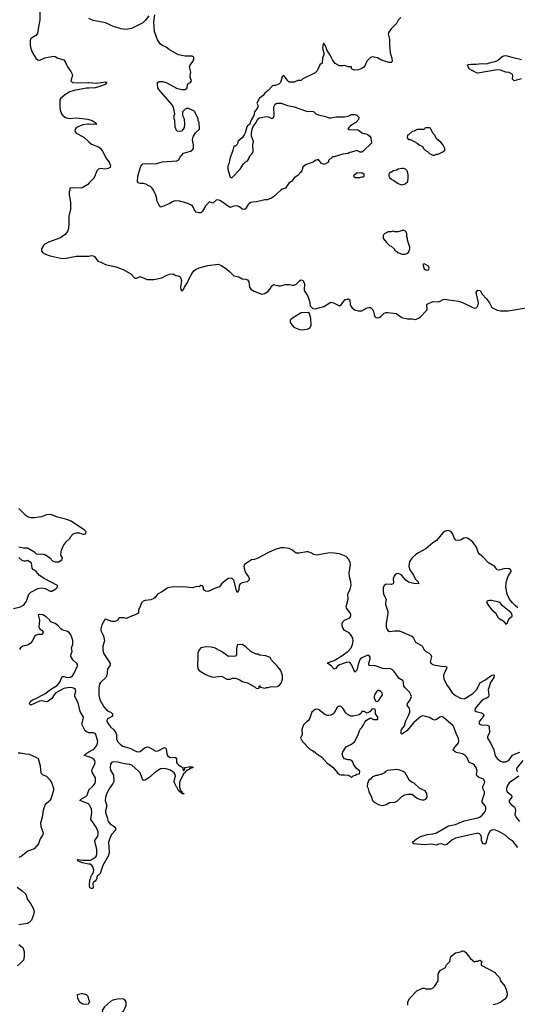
# Model space of a CAD drawing. Header units: inches. Extents: x 2473073 to 2657680, y 705365 to 849016.
# Tile 70 of 151: x 2529200 to 2534944, y 785400 to 796754. Entities that reach past the tile are written whole.
import ezdxf

# ---------------------------------------------------------------- set-up
doc = ezdxf.new("R2010")
doc.units = ezdxf.units.IN
doc.header["$MEASUREMENT"] = 0
for name, color, linetype in [('C5728', 7, 'Continuous'), ('C5729', 7, 'Continuous'), ('C5738', 7, 'Continuous'), ('C5739', 7, 'Continuous')]:
    doc.layers.add(name, color=color, linetype=linetype)

msp = doc.modelspace()

# ---------------------------------------------------------------- linework, layer by layer
at = {"layer": 'C5728', "color": 5}
for points, elevation in [([(2529130, 789964), (2529210, 789984), (2529235, 790000)], 40), ([(2530000, 788532), (2529970, 788541), (2529955, 788555), (2529921, 788621), (2529920, 788650), (2529934, 788690), (2529935, 788710), (2529897, 788777), (2529875, 788875), (2529838, 788950), (2529837, 788970), (2529848, 789010), (2529843, 789030), (2529830, 789042), (2529809, 789050), (2529770, 789054), (2529710, 789040), (2529616, 788990), (2529597, 788970), (2529570, 788926), (2529530, 788894), (2529510, 788889), (2529450, 788898), (2529430, 788895), (2529330, 788850), (2529316, 788856), (2529312, 788870), (2529324, 788890), (2529347, 788910), (2529379, 788921), (2529490, 788980), (2529554, 789030), (2529638, 789082), (2529665, 789115), (2529690, 789180), (2529710, 789181), (2529750, 789170), (2529786, 789174), (2529811, 789189), (2529830, 789217), (2529870, 789310), (2529861, 789330), (2529817, 789370), (2529792, 789410), (2529789, 789430), (2529804, 789470), (2529799, 789510), (2529812, 789548), (2529813, 789590), (2529810, 789610), (2529790, 789661), (2529770, 789687), (2529750, 789699), (2529690, 789718), (2529673, 789730), (2529641, 789770), (2529610, 789790), (2529555, 789810), (2529549, 789830), (2529506, 789870), (2529469, 789890), (2529430, 789897), (2529414, 789890), (2529428, 789830), (2529421, 789750), (2529430, 789732), (2529458, 789710), (2529470, 789690), (2529463, 789670), (2529450, 789665), (2529410, 789665), (2529390, 789658), (2529370, 789641), (2529346, 789590), (2529320, 789560), (2529290, 789543), (2529237, 789530), (2529209, 789511), (2529199, 789490)], 40), ([(2529181, 788299), (2529210, 788299), (2529270, 788287), (2529310, 788285), (2529388, 788250), (2529414, 788234), (2529436, 788150), (2529443, 788070), (2529468, 788048), (2529510, 788029), (2529549, 787990), (2529572, 787950), (2529591, 787890), (2529590, 787865), (2529560, 787770), (2529550, 787750), (2529494, 787706), (2529470, 787639), (2529460, 787560), (2529440, 787490), (2529445, 787450), (2529468, 787390), (2529470, 787370), (2529465, 787350), (2529437, 787310), (2529417, 787250), (2529366, 787194), (2529294, 787166), (2529216, 787104), (2529190, 787094)], 60), ([(2530000, 788253), (2529945, 788270), (2529962, 788290), (2530000, 788311)], 40), ([(2530000, 787705), (2529993, 787713), (2529896, 787750), (2529912, 787770), (2529965, 787795), (2529980, 787810), (2529997, 787870), (2530000, 787873)], 40), ([(2530000, 787018), (2529924, 787030), (2529874, 787050), (2529869, 787070), (2529930, 787062), (2530000, 787063)], 40), ([(2529169, 786750), (2529230, 786709), (2529269, 786670), (2529289, 786610), (2529324, 786564), (2529356, 786510), (2529367, 786470), (2529361, 786430), (2529335, 786370), (2529310, 786342), (2529290, 786333), (2529190, 786316)], 60), ([(2529189, 786090), (2529237, 786057), (2529253, 786010), (2529252, 785950), (2529244, 785910), (2529218, 785882), (2529175, 785845)], 60), ([(2530000, 785455), (2529989, 785490), (2529970, 785509), (2529950, 785519), (2529930, 785521), (2529910, 785521), (2529865, 785510), (2529866, 785470), (2529892, 785430), (2529930, 785406), (2529990, 785402), (2529995, 785405), (2530000, 785414)], 60)]:
    msp.add_lwpolyline(points, dxfattribs=dict(at, elevation=elevation))
at = {"layer": 'C5729', "color": 5, "elevation": 40}
for points in [[(2529432, 796850), (2529434, 796750), (2529416, 796670), (2529406, 796594), (2529388, 796572), (2529346, 796550), (2529326, 796530), (2529320, 796510), (2529322, 796462), (2529330, 796423), (2529349, 796370), (2529388, 796310), (2529410, 796290), (2529434, 796286), (2529490, 796314), (2529590, 796333), (2529610, 796330), (2529642, 796310), (2529711, 796290), (2529730, 796262), (2529751, 796210), (2529790, 796156), (2529806, 796126), (2529811, 796110), (2529790, 796050), (2529810, 796030), (2529870, 796024), (2529990, 796031), (2530000, 796030)], [(2530000, 795966), (2529970, 795965), (2529830, 795937), (2529779, 795921), (2529729, 795890), (2529675, 795850), (2529665, 795830), (2529662, 795750), (2529669, 795709), (2529682, 795670), (2529698, 795650), (2529730, 795627), (2529770, 795613), (2529850, 795623), (2529988, 795608), (2530000, 795604)], [(2530000, 795548), (2529988, 795548), (2529930, 795540), (2529857, 795510), (2529840, 795490), (2529836, 795470), (2529850, 795444), (2529939, 795399), (2530000, 795346)], [(2530000, 794868), (2529986, 794854), (2529930, 794820), (2529910, 794812), (2529804, 794816), (2529778, 794810), (2529778, 794790), (2529771, 794769), (2529771, 794730), (2529786, 794650), (2529787, 794570), (2529767, 794490), (2529766, 794390), (2529758, 794330), (2529751, 794310), (2529724, 794276), (2529670, 794237), (2529531, 794189), (2529490, 794165), (2529475, 794150), (2529451, 794110), (2529451, 794090), (2529465, 794070), (2529498, 794050), (2529550, 794030), (2529690, 794002), (2529736, 794004), (2529850, 794028), (2529990, 794027), (2530000, 794029)], [(2529190, 790676), (2529245, 790665), (2529290, 790662), (2529363, 790623), (2529390, 790596), (2529410, 790591), (2529450, 790596), (2529490, 790587), (2529510, 790577), (2529548, 790548), (2529583, 790510), (2529610, 790501), (2529650, 790504), (2529691, 790530), (2529695, 790550), (2529679, 790570), (2529673, 790590), (2529683, 790637), (2529704, 790690), (2529742, 790738), (2529778, 790770), (2529788, 790790), (2529816, 790824), (2529850, 790838), (2529890, 790838), (2529930, 790822), (2529950, 790822), (2529965, 790830), (2529969, 790850), (2529950, 790869), (2529795, 790970), (2529743, 790990), (2529636, 791016), (2529570, 791045), (2529550, 791049), (2529510, 791045), (2529450, 791022), (2529370, 791008), (2529330, 791010), (2529290, 791022), (2529270, 791036), (2529190, 791118)], [(2529235, 790000), (2529250, 790010), (2529277, 790050), (2529307, 790130), (2529330, 790154), (2529410, 790196), (2529450, 790203), (2529494, 790194), (2529550, 790165), (2529570, 790163), (2529617, 790190), (2529637, 790210), (2529636, 790230), (2529484, 790310), (2529430, 790346), (2529390, 790390), (2529354, 790414), (2529345, 790430), (2529336, 790490), (2529330, 790496), (2529290, 790516), (2529270, 790510), (2529250, 790510), (2529230, 790516), (2529190, 790554)]]:
    msp.add_lwpolyline(points, dxfattribs=at)
at = {"layer": 'C5738', "color": 5}
for points, elevation in [([(2530596, 790000), (2530586, 789974), (2530572, 789950), (2530572, 789910), (2530534, 789890), (2530471, 789869), (2530431, 789849), (2530410, 789855), (2530350, 789855), (2530342, 789850), (2530332, 789830), (2530304, 789816), (2530265, 789815), (2530190, 789841), (2530184, 789836), (2530150, 789777), (2530135, 789730), (2530138, 789710), (2530169, 789650), (2530180, 789590), (2530159, 789530), (2530159, 789479), (2530170, 789440), (2530234, 789350), (2530243, 789330), (2530244, 789310), (2530215, 789265), (2530205, 789190), (2530194, 789170), (2530134, 789110), (2530122, 789090), (2530112, 789050), (2530113, 788970), (2530127, 788910), (2530171, 788830), (2530199, 788799), (2530230, 788777), (2530253, 788770), (2530270, 788751), (2530270, 788730), (2530262, 788718), (2530211, 788690), (2530205, 788670), (2530212, 788650), (2530227, 788630), (2530250, 788601), (2530287, 788567), (2530310, 788530), (2530316, 788510), (2530317, 788463), (2530329, 788429), (2530358, 788398), (2530390, 788377), (2530473, 788353), (2530550, 788315), (2530570, 788310), (2530590, 788315), (2530642, 788358), (2530670, 788368), (2530690, 788366), (2530770, 788321), (2530797, 788323), (2530870, 788360), (2530879, 788359), (2530890, 788345), (2530898, 788290), (2530908, 788268), (2530930, 788250), (2530945, 788245), (2530990, 788249), (2531004, 788244), (2531011, 788231), (2531010, 788190), (2531017, 788177), (2531037, 788157), (2531085, 788130), (2531083, 788110), (2531090, 788092), (2531108, 788110), (2531106, 788130), (2531150, 788137), (2531190, 788138), (2531202, 788130), (2531178, 788122), (2531150, 788104), (2531124, 788096), (2531102, 788070), (2531093, 788067), (2531050, 787970), (2531044, 787950), (2531045, 787905), (2531062, 787862), (2531075, 787850), (2531077, 787837), (2531093, 787830), (2531090, 787822), (2531087, 787827), (2531070, 787828), (2531063, 787843), (2531048, 787850), (2531042, 787862), (2531030, 787870), (2531019, 787899), (2531010, 787907), (2530990, 787947), (2530985, 787970), (2530986, 787994), (2530997, 788030), (2530996, 788050), (2530982, 788070), (2530940, 788100), (2530890, 788117), (2530850, 788120), (2530826, 788114), (2530756, 788070), (2530691, 788010), (2530650, 787984), (2530630, 787981), (2530618, 787998), (2530590, 788070), (2530573, 788090), (2530496, 788156), (2530470, 788166), (2530410, 788173), (2530332, 788192), (2530283, 788197), (2530261, 788190), (2530249, 788170), (2530244, 788130), (2530250, 788101), (2530282, 788042), (2530285, 787970), (2530275, 787945), (2530242, 787898), (2530206, 787834), (2530190, 787790), (2530186, 787750), (2530206, 787690), (2530190, 787630), (2530191, 787610), (2530210, 787556), (2530220, 787510), (2530243, 787483), (2530292, 787450), (2530307, 787430), (2530307, 787410), (2530260, 787360), (2530235, 787305), (2530226, 787270), (2530231, 787150), (2530220, 787110), (2530158, 787002), (2530130, 786909), (2530110, 786889), (2530097, 786883), (2530091, 786869), (2530090, 786849), (2530070, 786822), (2530051, 786809), (2530046, 786794), (2530050, 786746), (2530044, 786736), (2530030, 786734), (2530010, 786745), (2530005, 786770), (2530010, 786834), (2530022, 786858), (2530028, 786890), (2530039, 786901), (2530052, 786928), (2530054, 786950), (2530045, 786985), (2530037, 786997), (2530015, 787015), (2530000, 787018)], 40), ([(2534950, 787207), (2534897, 787277), (2534850, 787309), (2534810, 787345), (2534730, 787392), (2534692, 787408), (2534670, 787412), (2534650, 787409), (2534627, 787393), (2534603, 787350), (2534583, 787270), (2534570, 787245), (2534550, 787250), (2534537, 787270), (2534530, 787290), (2534531, 787330), (2534523, 787350), (2534506, 787366), (2534490, 787372), (2534230, 787315), (2534188, 787292), (2534130, 787243), (2534110, 787237), (2534070, 787251), (2534034, 787246), (2534010, 787235), (2533950, 787246), (2533870, 787240), (2533749, 787250), (2533735, 787270), (2533779, 787310), (2533830, 787335), (2533902, 787358), (2533970, 787366), (2534010, 787376), (2534150, 787459), (2534230, 787472), (2534330, 787517), (2534490, 787552), (2534517, 787563), (2534540, 787580), (2534575, 787625), (2534581, 787650), (2534581, 787670), (2534573, 787690), (2534539, 787730), (2534540, 787750), (2534566, 787830), (2534566, 787850), (2534548, 787890), (2534545, 787910), (2534566, 787950), (2534569, 787970), (2534555, 787995), (2534498, 788018), (2534480, 788030), (2534474, 788050), (2534479, 788090), (2534468, 788130), (2534450, 788156), (2534430, 788172), (2534389, 788189), (2534360, 788250), (2534347, 788267), (2534310, 788288), (2534243, 788303), (2534227, 788310), (2534205, 788330), (2534211, 788350), (2534266, 788414), (2534271, 788430), (2534264, 788470), (2534243, 788510), (2534215, 788590), (2534202, 788610), (2534090, 788711), (2534070, 788718), (2534050, 788711), (2534010, 788685), (2533990, 788678), (2533970, 788684), (2533930, 788708), (2533890, 788720), (2533850, 788725), (2533830, 788717), (2533750, 788650), (2533670, 788552), (2533610, 788516), (2533603, 788523), (2533602, 788550), (2533607, 788570), (2533642, 788610), (2533657, 788670), (2533688, 788730), (2533702, 788770), (2533705, 788790), (2533700, 788810), (2533674, 788850), (2533677, 788870), (2533707, 788910), (2533721, 788950), (2533716, 788970), (2533698, 788998), (2533648, 789048), (2533635, 789070), (2533625, 789130), (2533579, 789159), (2533520, 789240), (2533499, 789259), (2533470, 789272), (2533410, 789268), (2533390, 789272), (2533290, 789308), (2533243, 789303), (2533232, 789312), (2533231, 789330), (2533244, 789384), (2533244, 789404), (2533230, 789426), (2533210, 789424), (2533150, 789397), (2533130, 789380), (2533110, 789335), (2533090, 789253), (2533070, 789229), (2533030, 789317), (2533010, 789340), (2532990, 789345), (2532970, 789341), (2532890, 789314), (2532866, 789294), (2532850, 789273), (2532830, 789265), (2532800, 789300), (2532765, 789325), (2532749, 789330), (2532759, 789341), (2532830, 789364), (2532920, 789420), (2532990, 789471), (2533025, 789510), (2533042, 789550), (2533051, 789590), (2533044, 789624), (2533022, 789662), (2533002, 789682), (2532950, 789710), (2532928, 789750), (2532922, 789770), (2532921, 789790), (2532930, 789810), (2532951, 789829), (2533007, 789853), (2533019, 789870), (2533024, 789890), (2533016, 789916), (2532974, 789970), (2532970, 789990), (2532972, 790000)], 40), ([(2533426, 790000), (2533448, 789930), (2533449, 789911), (2533430, 789790), (2533432, 789750), (2533440, 789730), (2533450, 789709), (2533470, 789699), (2533530, 789708), (2533586, 789706), (2533726, 789646), (2533744, 789624), (2533770, 789576), (2533838, 789538), (2533847, 789530), (2533870, 789488), (2533890, 789470), (2533925, 789450), (2533945, 789430), (2533953, 789410), (2533938, 789350), (2533949, 789329), (2533976, 789316), (2534070, 789298), (2534117, 789297), (2534130, 789290), (2534126, 789270), (2534096, 789210), (2534091, 789191), (2534097, 789150), (2534135, 789075), (2534150, 789059), (2534192, 788990), (2534230, 788962), (2534290, 788932), (2534330, 788924), (2534347, 788930), (2534430, 788984), (2534478, 789030), (2534506, 789094), (2534518, 789110), (2534570, 789136), (2534650, 789195), (2534670, 789199), (2534676, 789196), (2534674, 789170), (2534635, 789110), (2534614, 789050), (2534609, 789030), (2534615, 788970), (2534610, 788944), (2534594, 788930), (2534561, 788919), (2534530, 788899), (2534459, 788810), (2534452, 788790), (2534470, 788775), (2534530, 788762), (2534552, 788750), (2534556, 788730), (2534510, 788670), (2534502, 788650), (2534506, 788630), (2534530, 788621), (2534598, 788618), (2534614, 788610), (2534619, 788599), (2534624, 788530), (2534601, 788490), (2534602, 788470), (2534636, 788416), (2534673, 788333), (2534690, 788264), (2534710, 788236), (2534750, 788203), (2534770, 788196), (2534810, 788198), (2534833, 788207), (2534850, 788219), (2534890, 788273), (2534910, 788284), (2534974, 788306)], 40), ([(2534612, 790000), (2534651, 789950), (2534698, 789910), (2534716, 789870), (2534736, 789850), (2534781, 789821), (2534810, 789785), (2534829, 789791), (2534837, 789823), (2534849, 789850), (2534885, 789875), (2534886, 789890), (2534870, 789917), (2534775, 789995), (2534771, 790000)], 60), ([(2534951, 789971), (2534919, 790000)], 40), ([(2530000, 788311), (2530050, 788339), (2530063, 788350), (2530090, 788390), (2530099, 788410), (2530102, 788430), (2530079, 788510), (2530070, 788524), (2530053, 788530), (2530009, 788529), (2530000, 788532)], 40), ([(2530000, 787873), (2530050, 787918), (2530070, 787950), (2530076, 787970), (2530075, 788010), (2530041, 788070), (2530034, 788090), (2530035, 788110), (2530066, 788170), (2530070, 788190), (2530066, 788210), (2530052, 788232), (2530030, 788244), (2530000, 788253)], 40), ([(2535007, 788213), (2534942, 788130), (2534934, 788110), (2534938, 788098), (2534946, 788086)], 40), ([(2534960, 788030), (2534936, 788010), (2534850, 787953), (2534830, 787925), (2534820, 787890), (2534821, 787870), (2534829, 787850), (2534878, 787810), (2534880, 787790), (2534850, 787750), (2534850, 787730), (2534870, 787707), (2534912, 787672), (2534919, 787659), (2534922, 787630), (2534916, 787590), (2534930, 787554), (2534970, 787510)], 40), ([(2530000, 787063), (2530017, 787063), (2530044, 787076), (2530078, 787102), (2530086, 787114), (2530090, 787130), (2530092, 787190), (2530070, 787261), (2530069, 787290), (2530101, 787339), (2530107, 787370), (2530104, 787390), (2530081, 787441), (2530059, 787479), (2530020, 787530), (2530031, 787610), (2530028, 787650), (2530011, 787691), (2530000, 787705)], 40), ([(2533682, 785390), (2533682, 785430), (2533702, 785470), (2533785, 785555), (2533850, 785588), (2533870, 785588), (2533890, 785578), (2533950, 785578), (2533974, 785590), (2533990, 785606), (2534031, 785670), (2534032, 785750), (2534052, 785790), (2534117, 785823), (2534126, 785854), (2534165, 785895), (2534178, 785950), (2534230, 785993), (2534290, 786004), (2534310, 786017), (2534317, 786017), (2534330, 786014), (2534350, 785999), (2534405, 785930), (2534450, 785889), (2534470, 785898), (2534490, 785898), (2534510, 785908), (2534530, 785898), (2534535, 785890), (2534526, 785870), (2534526, 785850), (2534688, 785768), (2534698, 785750), (2534738, 785710), (2534749, 785670), (2534799, 785610), (2534817, 785570), (2534829, 785530), (2534829, 785510), (2534818, 785482), (2534800, 785460), (2534758, 785430), (2534710, 785406), (2534665, 785395)], 60), ([(2530000, 785414), (2530008, 785430), (2530000, 785455)], 60)]:
    msp.add_lwpolyline(points, dxfattribs=dict(at, elevation=elevation))
at = {"layer": 'C5738', "color": 5, "elevation": 60}
for points in [[(2531770, 789548), (2531710, 789546), (2531703, 789497), (2531702, 789430), (2531690, 789413), (2531670, 789409), (2531630, 789413), (2531610, 789409), (2531530, 789469), (2531450, 789509), (2531410, 789519), (2531350, 789524), (2531291, 789509), (2531271, 789489), (2531258, 789450), (2531258, 789370), (2531252, 789348), (2531251, 789310), (2531258, 789270), (2531272, 789250), (2531332, 789210), (2531372, 789190), (2531430, 789174), (2531530, 789185), (2531590, 789151), (2531630, 789151), (2531658, 789162), (2531690, 789161), (2531741, 789141), (2531770, 789121), (2531830, 789106), (2531918, 789058), (2531930, 789047), (2531958, 789042), (2531966, 789050), (2531966, 789070), (2531970, 789074), (2531978, 789058), (2532030, 789045), (2532050, 789054), (2532070, 789054), (2532090, 789062), (2532176, 789064), (2532190, 789072), (2532218, 789102), (2532235, 789150), (2532235, 789190), (2532215, 789250), (2532178, 789290), (2532168, 789308), (2532108, 789370), (2532090, 789398), (2532040, 789420), (2531970, 789428), (2531950, 789438), (2531930, 789438), (2531869, 789469), (2531808, 789528)], [(2533350, 789019), (2533330, 789019), (2533321, 789010), (2533296, 788970), (2533291, 788950), (2533291, 788930), (2533310, 788894), (2533330, 788892), (2533350, 788912), (2533389, 788970), (2533384, 788990), (2533370, 789009)], [(2532890, 788839), (2532870, 788829), (2532825, 788755), (2532815, 788745), (2532790, 788733), (2532770, 788729), (2532750, 788729), (2532721, 788741), (2532650, 788799), (2532630, 788805), (2532610, 788801), (2532573, 788767), (2532564, 788750), (2532550, 788698), (2532530, 788668), (2532510, 788658), (2532477, 788623), (2532458, 788570), (2532462, 788510), (2532442, 788470), (2532450, 788454), (2532462, 788442), (2532465, 788430), (2532550, 788342), (2532584, 788324), (2532592, 788312), (2532610, 788311), (2532618, 788298), (2532686, 788250), (2532744, 788184), (2532814, 788134), (2532869, 788069), (2532890, 788051), (2532910, 788045), (2532950, 788047), (2532990, 788042), (2533014, 788030), (2533030, 788014), (2533050, 788034), (2533076, 788044), (2533090, 788054), (2533122, 788058), (2533126, 788090), (2533085, 788125), (2533054, 788170), (2533049, 788190), (2533035, 788210), (2533010, 788219), (2532990, 788219), (2532948, 788230), (2532935, 788250), (2532923, 788283), (2532929, 788310), (2532968, 788370), (2533030, 788401), (2533069, 788431), (2533109, 788511), (2533129, 788571), (2533150, 788592), (2533170, 788622), (2533185, 788655), (2533203, 788677), (2533250, 788702), (2533286, 788686), (2533330, 788685), (2533335, 788690), (2533335, 788710), (2533306, 788750), (2533306, 788790), (2533302, 788802), (2533270, 788806), (2533244, 788776), (2533210, 788758), (2533176, 788776), (2533150, 788775), (2533142, 788758), (2533120, 788740), (2533050, 788721), (2533023, 788723), (2532983, 788743), (2532963, 788763), (2532930, 788815), (2532910, 788835), (2532898, 788838)], [(2533550, 788109), (2533445, 788095), (2533420, 788080), (2533410, 788068), (2533374, 788050), (2533350, 788048), (2533330, 788038), (2533310, 788038), (2533270, 788018), (2533250, 787998), (2533230, 787986), (2533213, 787947), (2533212, 787910), (2533222, 787890), (2533230, 787854), (2533261, 787790), (2533271, 787750), (2533291, 787730), (2533350, 787699), (2533390, 787693), (2533430, 787704), (2533470, 787727), (2533530, 787731), (2533556, 787744), (2533610, 787796), (2533646, 787814), (2533690, 787825), (2533730, 787825), (2533781, 787781), (2533810, 787764), (2533842, 787758), (2533870, 787759), (2533892, 787768), (2533899, 787781), (2533903, 787790), (2533901, 787830), (2533881, 787861), (2533818, 787890), (2533755, 787950), (2533730, 787959), (2533701, 787981), (2533649, 788069), (2533626, 788086), (2533590, 788101)], [(2530390, 785464), (2530330, 785459), (2530274, 785446), (2530250, 785434), (2530178, 785370), (2530152, 785330), (2530154, 785310), (2530210, 785285), (2530230, 785281), (2530330, 785281), (2530350, 785285), (2530370, 785292), (2530398, 785322), (2530415, 785350), (2530429, 785390), (2530428, 785430), (2530413, 785453)]]:
    msp.add_lwpolyline(points, close=True, dxfattribs=at)
at = {"layer": 'C5739', "color": 5}
for points, elevation in [([(2533600, 796780), (2533568, 796750), (2533548, 796710), (2533489, 796650), (2533462, 796610), (2533455, 796590), (2533469, 796530), (2533469, 796450), (2533474, 796430), (2533475, 796370), (2533495, 796310), (2533498, 796270), (2533490, 796262), (2533460, 796260), (2533370, 796291), (2533330, 796316), (2533270, 796325), (2533250, 796318), (2533210, 796278), (2533194, 796250), (2533189, 796230), (2533173, 796207), (2533150, 796191), (2533110, 796176), (2533070, 796171), (2533041, 796181), (2533032, 796190), (2533030, 796212), (2532990, 796212), (2532950, 796226), (2532930, 796221), (2532890, 796221), (2532842, 796250), (2532810, 796292), (2532784, 796344), (2532745, 796405), (2532730, 796452), (2532710, 796482), (2532702, 796470), (2532696, 796430), (2532698, 796410), (2532712, 796372), (2532712, 796352), (2532696, 796310), (2532690, 796254), (2532665, 796235), (2532634, 796166), (2532610, 796142), (2532470, 796072), (2532450, 796052), (2532410, 796052), (2532370, 796034), (2532310, 796032), (2532290, 796051), (2532277, 796077), (2532248, 796112), (2532230, 796094), (2532210, 796031), (2532190, 796011), (2532150, 795996), (2532130, 795996), (2532118, 795990), (2532070, 795938), (2532030, 795905), (2532010, 795878), (2531969, 795850), (2531938, 795790), (2531948, 795768), (2531949, 795750), (2531942, 795730), (2531909, 795690), (2531904, 795650), (2531876, 795604), (2531853, 795547), (2531829, 795531), (2531821, 795519), (2531804, 795450), (2531793, 795427), (2531770, 795392), (2531718, 795350), (2531718, 795330), (2531710, 795314), (2531690, 795294), (2531670, 795294), (2531662, 795250), (2531624, 795150), (2531614, 795090), (2531602, 795070), (2531602, 795030), (2531624, 794950), (2531630, 794938), (2531650, 794929), (2531745, 795030), (2531782, 795090), (2531802, 795110), (2531830, 795128), (2531845, 795150), (2531857, 795183), (2531882, 795210), (2531894, 795230), (2531892, 795310), (2531898, 795350), (2531876, 795410), (2531876, 795450), (2531884, 795490), (2531897, 795523), (2531930, 795570), (2531950, 795609), (2531970, 795623), (2532050, 795636), (2532072, 795632), (2532110, 795615), (2532122, 795618), (2532130, 795626), (2532139, 795650), (2532135, 795750), (2532150, 795781), (2532170, 795791), (2532218, 795790), (2532290, 795764), (2532370, 795749), (2532510, 795701), (2532530, 795697), (2532570, 795699), (2532590, 795694), (2532618, 795670), (2532650, 795655), (2532730, 795637), (2532770, 795623), (2532790, 795621), (2532853, 795633), (2532950, 795635), (2532990, 795643), (2533030, 795659), (2533070, 795659), (2533092, 795652), (2533115, 795630), (2533110, 795602), (2533082, 795570), (2533018, 795530), (2532998, 795510), (2532988, 795490), (2533010, 795482), (2533090, 795489), (2533118, 795478), (2533150, 795449), (2533210, 795434), (2533242, 795410), (2533253, 795393), (2533262, 795330), (2533170, 795241), (2533150, 795227), (2533130, 795226), (2533090, 795246), (2533030, 795225), (2533010, 795222), (2532990, 795212), (2532930, 795205), (2532830, 795171), (2532810, 795171), (2532766, 795130), (2532766, 795110), (2532715, 795085), (2532694, 795090), (2532680, 795100), (2532650, 795142), (2532610, 795131), (2532589, 795111), (2532500, 795080), (2532470, 795052), (2532455, 795010), (2532442, 794990), (2532410, 794958), (2532368, 794930), (2532358, 794910), (2532338, 794890), (2532308, 794870), (2532268, 794812), (2532230, 794798), (2532210, 794785), (2532130, 794711), (2532105, 794695), (2532058, 794678), (2532030, 794676), (2531932, 794652), (2531890, 794651), (2531870, 794646), (2531850, 794635), (2531838, 794622), (2531807, 794573), (2531790, 794565), (2531770, 794568), (2531736, 794596), (2531710, 794606), (2531670, 794602), (2531630, 794590), (2531610, 794598), (2531543, 794650), (2531510, 794668), (2531484, 794676), (2531467, 794673), (2531430, 794639), (2531390, 794653), (2531350, 794610), (2531310, 794546), (2531290, 794527), (2531266, 794526), (2531236, 794536), (2531219, 794559), (2531207, 794590), (2531190, 794611), (2531148, 794632), (2531090, 794651), (2531070, 794652), (2531050, 794662), (2530990, 794665), (2530965, 794655), (2530926, 794630), (2530830, 794594), (2530810, 794614), (2530782, 794670), (2530782, 794690), (2530771, 794730), (2530745, 794790), (2530731, 794811), (2530710, 794831), (2530690, 794838), (2530658, 794858), (2530630, 794866), (2530590, 794866), (2530570, 794872), (2530558, 794890), (2530565, 794950), (2530597, 795063), (2530610, 795082), (2530622, 795090), (2530650, 795097), (2530770, 795093), (2530790, 795101), (2530850, 795113), (2531015, 795125), (2531037, 795143), (2531052, 795170), (2531090, 795215), (2531170, 795239), (2531192, 795250), (2531205, 795270), (2531206, 795310), (2531196, 795370), (2531198, 795390), (2531205, 795410), (2531230, 795448), (2531274, 795490), (2531273, 795567), (2531262, 795590), (2531262, 795610), (2531222, 795690), (2531210, 795702), (2531150, 795731), (2531130, 795731), (2531110, 795722), (2531078, 795690), (2531078, 795650), (2531098, 795610), (2531102, 795550), (2531098, 795510), (2531088, 795490), (2531066, 795470), (2531050, 795465), (2531014, 795470), (2530993, 795513), (2530992, 795590), (2530985, 795610), (2530985, 795650), (2530991, 795670), (2530985, 795710), (2530971, 795750), (2530957, 795777), (2530807, 795950), (2530796, 795970), (2530791, 796010), (2530792, 796030), (2530810, 796042), (2530850, 796041), (2530890, 796029), (2531010, 795963), (2531071, 795949), (2531111, 795949), (2531124, 795956), (2531132, 795970), (2531138, 796010), (2531171, 796030), (2531185, 796050), (2531167, 796090), (2531167, 796110), (2531177, 796150), (2531159, 796210), (2531167, 796230), (2531200, 796270), (2531209, 796290), (2531210, 796318), (2531206, 796326), (2531190, 796333), (2531110, 796334), (2531032, 796350), (2530930, 796407), (2530890, 796439), (2530850, 796455), (2530826, 796470), (2530790, 796522), (2530756, 796616), (2530748, 796728), (2530760, 796810)], 60), ([(2530690, 796799), (2530650, 796743), (2530622, 796718), (2530490, 796651), (2530430, 796639), (2530368, 796648), (2530350, 796656), (2530290, 796671), (2530190, 796716), (2530050, 796746), (2530000, 796767)], 60), ([(2534990, 796073), (2534909, 796050), (2534890, 796070), (2534892, 796110), (2534885, 796125), (2534850, 796146), (2534810, 796150), (2534750, 796171), (2534710, 796177), (2534490, 796138), (2534457, 796150), (2534390, 796186), (2534369, 796229), (2534366, 796230), (2534382, 796238), (2534410, 796241), (2534470, 796241), (2534531, 796249), (2534590, 796246), (2534650, 796266), (2534690, 796270), (2534717, 796283), (2534770, 796328), (2534790, 796339), (2534810, 796342), (2534880, 796320), (2534994, 796294)], 40), ([(2530000, 796030), (2530090, 796023), (2530190, 796038), (2530207, 796030), (2530197, 796023), (2530190, 796010), (2530147, 795990), (2530110, 795980), (2530070, 795970), (2530000, 795966)], 40), ([(2530000, 795604), (2530037, 795590), (2530073, 795570), (2530078, 795558), (2530091, 795550), (2530054, 795546), (2530000, 795548)], 40), ([(2530000, 795346), (2530030, 795320), (2530110, 795286), (2530130, 795271), (2530156, 795236), (2530202, 795150), (2530231, 795110), (2530247, 795070), (2530243, 795050), (2530222, 795038), (2530188, 795032), (2530130, 795037), (2530110, 795031), (2530090, 795010), (2530068, 794950), (2530050, 794919), (2530000, 794868)], 40), ([(2530000, 794029), (2530030, 794034), (2530050, 794031), (2530063, 794023), (2530102, 793970), (2530138, 793958), (2530192, 793930), (2530310, 793905), (2530394, 793874), (2530483, 793823), (2530530, 793772), (2530550, 793772), (2530574, 793786), (2530590, 793791), (2530670, 793757), (2530750, 793758), (2530841, 793779), (2530890, 793805), (2530930, 793818), (2530970, 793822), (2531004, 793804), (2531030, 793802), (2531052, 793790), (2531062, 793770), (2531066, 793746), (2531057, 793670), (2531061, 793641), (2531070, 793625), (2531090, 793641), (2531103, 793670), (2531138, 793722), (2531157, 793770), (2531190, 793830), (2531210, 793857), (2531230, 793874), (2531270, 793891), (2531370, 793919), (2531490, 793934), (2531530, 793919), (2531590, 793877), (2531623, 793850), (2531670, 793799), (2531728, 793788), (2531770, 793764), (2531810, 793763), (2531830, 793755), (2531844, 793730), (2531854, 793670), (2531868, 793648), (2531905, 793625), (2531990, 793590), (2532010, 793591), (2532030, 793597), (2532070, 793624), (2532093, 793650), (2532110, 793685), (2532130, 793701), (2532190, 793686), (2532210, 793686), (2532270, 793701), (2532310, 793701), (2532350, 793691), (2532370, 793691), (2532390, 793704), (2532430, 793744), (2532450, 793753), (2532468, 793748), (2532488, 793710), (2532483, 793630), (2532526, 793566), (2532545, 793510), (2532553, 793453), (2532584, 793424), (2532610, 793418), (2532710, 793445), (2532790, 793495), (2532822, 793490), (2532890, 793456), (2532910, 793466), (2532955, 793525), (2532990, 793536), (2533010, 793525), (2533016, 793470), (2533024, 793450), (2533039, 793430), (2533064, 793410), (2533110, 793397), (2533150, 793398), (2533210, 793433), (2533230, 793437), (2533250, 793435), (2533278, 793410), (2533286, 793390), (2533295, 793335), (2533310, 793321), (2533330, 793316), (2533350, 793319), (2533370, 793331), (2533409, 793370), (2533430, 793378), (2533450, 793378), (2533546, 793366), (2533610, 793318), (2533676, 793304), (2533730, 793305), (2533770, 793298), (2533810, 793317), (2533830, 793333), (2533890, 793392), (2533904, 793410), (2533905, 793430), (2533900, 793450), (2533901, 793470), (2533905, 793475), (2533970, 793503), (2534030, 793501), (2534052, 793508), (2534090, 793529), (2534110, 793532), (2534150, 793522), (2534267, 793507), (2534311, 793491), (2534430, 793434), (2534450, 793428), (2534470, 793430), (2534488, 793452), (2534496, 793484), (2534494, 793510), (2534471, 793609), (2534490, 793635), (2534514, 793630), (2534539, 793590), (2534590, 793536), (2534623, 793490), (2534650, 793436), (2534710, 793403), (2534750, 793396), (2534837, 793397), (2535046, 793430)], 40), ([(2534919, 790000), (2534889, 790029), (2534853, 790070), (2534826, 790130), (2534813, 790210), (2534817, 790263), (2534834, 790330), (2534872, 790390), (2534870, 790410), (2534850, 790420), (2534830, 790424), (2534790, 790420), (2534730, 790406), (2534710, 790410), (2534683, 790450), (2534611, 790491), (2534550, 790556), (2534506, 790590), (2534493, 790610), (2534472, 790670), (2534430, 790728), (2534409, 790750), (2534370, 790775), (2534350, 790779), (2534326, 790774), (2534290, 790753), (2534250, 790749), (2534234, 790754), (2534221, 790770), (2534198, 790830), (2534180, 790850), (2534150, 790862), (2534110, 790857), (2534084, 790836), (2534011, 790749), (2533970, 790721), (2533890, 790653), (2533796, 790604), (2533770, 790585), (2533731, 790549), (2533703, 790510), (2533696, 790484), (2533693, 790450), (2533703, 790410), (2533747, 790350), (2533767, 790307), (2533799, 790270), (2533800, 790260), (2533811, 790249), (2533749, 790251), (2533690, 790268), (2533657, 790290), (2533610, 790345), (2533590, 790360), (2533570, 790368), (2533540, 790360), (2533521, 790339), (2533513, 790310), (2533514, 790266), (2533510, 790248), (2533490, 790240), (2533430, 790244), (2533409, 790231), (2533397, 790203), (2533395, 790165), (2533401, 790130), (2533432, 790070), (2533422, 790030), (2533423, 790010), (2533426, 790000)], 40), ([(2532972, 790000), (2532990, 790070), (2532988, 790130), (2533014, 790186), (2533026, 790234), (2533024, 790270), (2533009, 790330), (2533005, 790370), (2533020, 790470), (2533015, 790495), (2533001, 790530), (2532970, 790562), (2532930, 790581), (2532890, 790593), (2532830, 790603), (2532775, 790605), (2532630, 790579), (2532592, 790588), (2532570, 790604), (2532530, 790616), (2532510, 790617), (2532430, 790601), (2532390, 790601), (2532340, 790640), (2532310, 790656), (2532250, 790665), (2532210, 790664), (2532150, 790644), (2532071, 790609), (2531950, 790544), (2531910, 790529), (2531875, 790525), (2531796, 790470), (2531788, 790450), (2531794, 790410), (2531810, 790371), (2531842, 790330), (2531848, 790310), (2531845, 790290), (2531825, 790270), (2531770, 790262), (2531745, 790250), (2531734, 790230), (2531730, 790178), (2531711, 790149), (2531701, 790170), (2531671, 790291), (2531647, 790313), (2531610, 790309), (2531590, 790300), (2531531, 790250), (2531505, 790215), (2531450, 790196), (2531403, 790170), (2531370, 790161), (2531344, 790164), (2531334, 790170), (2531322, 790190), (2531321, 790210), (2531310, 790224), (2531292, 790228), (2531270, 790215), (2531250, 790219), (2531190, 790202), (2531090, 790213), (2531030, 790210), (2530970, 790213), (2530934, 790206), (2530903, 790197), (2530850, 790161), (2530792, 790130), (2530765, 790090), (2530750, 790081), (2530714, 790066), (2530650, 790058), (2530626, 790050), (2530607, 790030), (2530596, 790000)], 40), ([(2534771, 790000), (2534750, 790024), (2534730, 790036), (2534650, 790055), (2534624, 790056), (2534594, 790050), (2534591, 790030), (2534605, 790010), (2534612, 790000)], 60)]:
    msp.add_lwpolyline(points, dxfattribs=dict(at, elevation=elevation))
for points, elevation in [([(2533930, 795506), (2533890, 795506), (2533878, 795502), (2533870, 795486), (2533790, 795488), (2533752, 795468), (2533730, 795466), (2533690, 795426), (2533678, 795422), (2533674, 795390), (2533690, 795374), (2533710, 795374), (2533790, 795332), (2533810, 795312), (2533850, 795292), (2533865, 795265), (2533885, 795245), (2533910, 795232), (2533930, 795212), (2533970, 795192), (2533990, 795192), (2534010, 795202), (2534030, 795202), (2534086, 795230), (2534106, 795250), (2534106, 795270), (2534090, 795306), (2534060, 795340), (2534016, 795376), (2533990, 795426), (2533970, 795446), (2533942, 795502)], 60), ([(2533630, 795039), (2533610, 795039), (2533570, 795029), (2533550, 795019), (2533514, 795010), (2533470, 794986), (2533462, 794970), (2533462, 794950), (2533470, 794934), (2533494, 794910), (2533520, 794900), (2533570, 794865), (2533590, 794856), (2533610, 794851), (2533650, 794861), (2533679, 794890), (2533685, 794930), (2533684, 794970), (2533674, 795010), (2533652, 795032)], 60), ([(2533150, 794988), (2533090, 794986), (2533070, 794966), (2533058, 794962), (2533054, 794950), (2533073, 794933), (2533127, 794933), (2533150, 794942), (2533170, 794942), (2533178, 794950), (2533178, 794970)], 60), ([(2533630, 794328), (2533570, 794309), (2533530, 794309), (2533510, 794315), (2533490, 794308), (2533453, 794307), (2533414, 794290), (2533394, 794270), (2533394, 794230), (2533440, 794180), (2533470, 794152), (2533490, 794142), (2533522, 794110), (2533532, 794092), (2533557, 794077), (2533565, 794065), (2533590, 794062), (2533612, 794052), (2533650, 794051), (2533670, 794058), (2533689, 794071), (2533702, 794110), (2533702, 794130), (2533675, 794210), (2533675, 794230), (2533668, 794252), (2533668, 794290), (2533655, 794315)], 60), ([(2533870, 793938), (2533854, 793930), (2533870, 793882), (2533888, 793868), (2533910, 793867), (2533918, 793870), (2533928, 793890), (2533918, 793910)], 60), ([(2532536, 793376), (2532448, 793372), (2532348, 793312), (2532323, 793290), (2532321, 793270), (2532328, 793250), (2532365, 793210), (2532390, 793196), (2532430, 793183), (2532470, 793178), (2532530, 793189), (2532555, 793205), (2532564, 793230), (2532559, 793310), (2532547, 793367)], 40)]:
    msp.add_lwpolyline(points, close=True, dxfattribs=dict(at, elevation=elevation))

doc.saveas('drawing.dxf')
